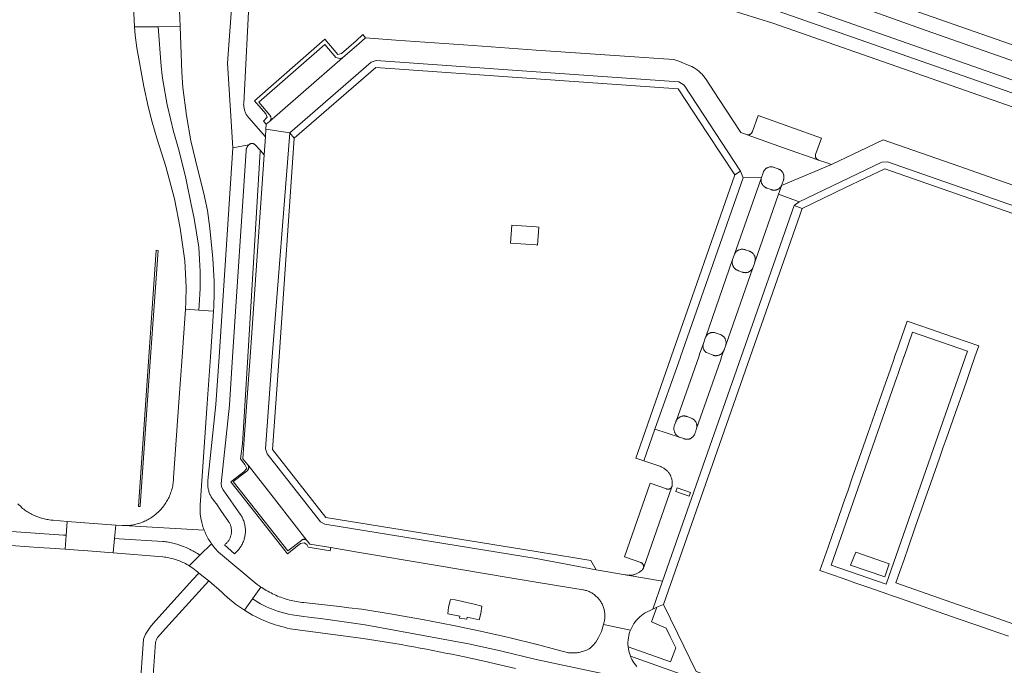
# Model space of a CAD drawing. Extents: x 152825 to 164088, y 457113 to 463005.
# Tile 204 of 256: x 157882 to 158107, y 461429 to 461577. Entities that reach past the tile are written whole.
import ezdxf

# ---------------------------------------------------------------- set-up
doc = ezdxf.new("R2010")
doc.units = 0
doc.header["$LTSCALE"] = 0.5
for name, color, linetype, lineweight in [('B-PV-VH-GESLOTENVERHARDING_ASFALT-GV', 251, 'CONTINUOUS', 18), ('B-PV-VH-GESLOTENVERHARDING_KUNSTSTOF-GV', 251, 'CONTINUOUS', 18), ('B-PV-VH-ONVERHARD_ZAND-GV', 251, 'CONTINUOUS', 18), ('B-PV-VH-OPENVERHARDING_BETONELEMENT-GV', 251, 'CONTINUOUS', 18), ('B-PV-VH-OPENVERHARDING_BETONSTRAATSTEEN-GV', 251, 'CONTINUOUS', 18)]:
    doc.layers.add(name, color=color, linetype=linetype, lineweight=lineweight)

msp = doc.modelspace()

# ---------------------------------------------------------------- linework, layer by layer
at = {"layer": 'B-PV-VH-GESLOTENVERHARDING_ASFALT-GV', "flags": 128}
for points in [[(158311.923, 461500.666), (158058.517, 461589.171)], [(157907.584, 461584.673), (157908.024, 461575.646), (157908.03, 461575.568), (157913.412, 461575.615), (157918.453, 461575.645), (157918.126, 461584.921)], [(157930.344, 461581.949), (157929.328, 461567.283), (157930.545, 461547.909), (157934.231, 461548.608), (157934.26, 461548.633), (157934.331, 461548.69), (157934.408, 461548.74), (157934.488, 461548.783), (157934.572, 461548.819), (157934.659, 461548.848), (157934.748, 461548.868), (157934.838, 461548.881), (157934.929, 461548.886), (157935.021, 461548.883), (157935.111, 461548.872), (157935.201, 461548.853), (157935.288, 461548.826), (157935.373, 461548.792), (157935.454, 461548.751), (157935.531, 461548.702), (157935.604, 461548.647), (157935.672, 461548.586), (157936.838, 461547.257), (157937.694, 461546.282), (157937.993, 461550.414), (157934.161, 461554.746), (157934.053, 461554.882), (157933.934, 461555.043), (157933.822, 461555.209), (157933.716, 461555.38), (157933.618, 461555.554), (157933.526, 461555.733), (157933.441, 461555.915), (157933.364, 461556.1), (157933.295, 461556.288), (157933.232, 461556.479), (157933.178, 461556.672), (157933.131, 461556.867), (157933.092, 461557.064), (157933.061, 461557.262), (157933.038, 461557.461), (157933.023, 461557.661), (157933.015, 461557.861), (157933.016, 461558.062), (157934.368, 461583.632)], [(158302.398, 461500), (158089.297, 461574.727), (158064.927, 461583.553)], [(158064.927, 461583.553), (158089.297, 461574.727), (158302.398, 461500)], [(158056.14, 461582.024), (158290.03, 461500)], [(158043.914, 461579.609), (158054.203, 461576.4), (158272.808, 461500)], [(158281.839, 461500), (158055.155, 461579.225)], [(157860.308, 461461.403), (157891.759, 461459.202), (157892.385, 461459.158), (157892.627, 461462.351), (157889.408, 461462.6), (157888.931, 461462.645), (157888.456, 461462.714), (157888.222, 461462.756), (157887.927, 461462.81), (157887.663, 461462.858), (157887.361, 461462.921), (157887.06, 461462.992), (157886.761, 461463.071), (157886.465, 461463.157), (157886.17, 461463.251), (157885.878, 461463.352), (157885.589, 461463.461), (157885.303, 461463.578), (157885.02, 461463.701), (157884.74, 461463.833), (157884.464, 461463.971), (157884.191, 461464.116), (157883.923, 461464.269), (157883.658, 461464.428), (157883.397, 461464.594), (157883.141, 461464.767), (157882.89, 461464.947), (157882.643, 461465.132), (157882.401, 461465.325), (157882.164, 461465.523), (157882.039, 461465.649), (157881.301, 461466.346)], [(157913.302, 461435.767), (157915.091, 461437.824), (157925.019, 461448.709), (157922.752, 461450.521), (157921.412, 461449.041), (157915.653, 461442.679)], [(158023.057, 461429.087), (158022.732, 461429.475), (158022.432, 461429.884), (158022.158, 461430.31), (158021.911, 461430.753), (158021.693, 461431.21), (158021.576, 461431.502), (158021.504, 461431.68), (158021.345, 461432.161), (158021.216, 461432.651), (158021.119, 461433.148), (158021.059, 461433.599), (158021.018, 461434.156), (158021.015, 461434.663), (158021.044, 461435.169), (158021.105, 461435.672), (158021.197, 461436.17), (158021.32, 461436.661), (158021.474, 461437.144), (158021.575, 461437.403), (158015.383, 461438.737), (158014.92, 461437.107), (158014.281, 461435.741), (158013.629, 461434.658), (158012.996, 461433.904), (158012.401, 461433.38), (158012.124, 461433.136), (158011.478, 461432.881), (158011.252, 461432.783), (158011.023, 461432.692), (158010.791, 461432.609), (158010.556, 461432.534), (158010.319, 461432.466), (158010.08, 461432.405), (158009.839, 461432.353), (158009.597, 461432.308), (158009.353, 461432.271), (158009.109, 461432.242), (158008.863, 461432.222), (158008.617, 461432.209), (158008.37, 461432.204), (158008.124, 461432.207), (158007.878, 461432.218), (158007.632, 461432.237), (158007.387, 461432.264), (158007.143, 461432.299), (158005.949, 461432.632), (158004.464, 461433.033), (158000, 461434.213), (157999.895, 461434.241), (157994.362, 461435.583), (157993.066, 461435.897), (157987.22, 461437.216), (157981.09, 461438.499), (157973.959, 461439.874), (157970.936, 461440.441), (157966.98, 461441.121), (157960.103, 461442.218), (157957.114, 461442.577), (157954.925, 461442.853), (157946.743, 461443.751), (157946.334, 461443.797), (157945.925, 461443.85), (157945.517, 461443.912), (157945.111, 461443.981), (157944.707, 461444.058), (157944.304, 461444.143), (157943.902, 461444.236), (157943.503, 461444.337), (157943.105, 461444.445), (157942.71, 461444.562), (157942.317, 461444.685), (157941.926, 461444.817), (157941.538, 461444.956), (157941.153, 461445.102), (157940.771, 461445.256), (157940.392, 461445.417), (157940.016, 461445.586), (157939.643, 461445.762), (157939.274, 461445.945), (157938.909, 461446.135), (157938.547, 461446.332), (157938.189, 461446.537), (157937.835, 461446.748), (157937.486, 461446.966), (157937.14, 461447.19), (157936.98, 461447.298), (157935.059, 461444.57), (157935.778, 461444.114), (157936.143, 461443.896), (157936.885, 461443.478), (157937.641, 461443.087), (157938.41, 461442.722), (157939.192, 461442.384), (157939.984, 461442.074), (157940.787, 461441.791), (157941.6, 461441.537), (157942.42, 461441.311), (157943.249, 461441.113), (157944.083, 461440.945), (157946.259, 461440.646), (157948.436, 461440.356), (157950.615, 461440.073), (157952.794, 461439.799), (157960.829, 461438.628), (157984.512, 461434.293), (157991.856, 461432.687), (158000, 461430.709), (158016.576, 461427.222)], [(158016.576, 461427.222), (158000, 461430.709), (157991.856, 461432.687), (157984.512, 461434.293), (157960.829, 461438.628), (157952.794, 461439.799), (157950.615, 461440.073), (157948.436, 461440.356), (157946.259, 461440.646), (157944.083, 461440.945), (157943.249, 461441.113), (157942.42, 461441.311), (157941.6, 461441.537), (157940.787, 461441.791), (157939.984, 461442.074), (157939.192, 461442.384), (157938.41, 461442.722), (157937.641, 461443.087), (157936.885, 461443.478), (157936.143, 461443.896), (157935.778, 461444.114), (157935.059, 461444.57), (157933.232, 461441.978)], [(157915.653, 461442.679), (157912.282, 461438.954), (157911.633, 461438.135), (157910.573, 461436.494), (157910.099, 461435.365), (157908.427, 461411.589)], [(157943.674, 461437.774), (157960.364, 461435.548)], [(157911.195, 461411.279), (157911.925, 461421.761), (157912.801, 461434.608)], [(157983.586, 461431.297), (157988.059, 461430.323), (157995.249, 461428.659)]]:
    msp.add_lwpolyline(points, dxfattribs=at)
for points in [[(157914.138, 461566.558), (157913.412, 461575.615), (157908.03, 461575.568), (157908.181, 461573.68), (157908.551, 461570.761), (157910.16, 461561.907), (157911.132, 461557.387), (157912.026, 461553.778), (157913.108, 461550.124), (157915.225, 461543.589), (157917.142, 461536.235), (157918.461, 461529.457), (157919.51, 461521.972), (157919.861, 461515.96), (157919.788, 461512.656), (157919.666, 461510.911), (157922.736, 461510.717), (157922.831, 461511.875), (157923.044, 461515.655), (157923.02, 461519.529), (157922.878, 461522.316), (157922.736, 461525.15), (157922.217, 461528.41), (157921.673, 461531.67), (157920.941, 461535.284), (157920.091, 461539.418), (157919.736, 461540.977), (157918.248, 461547.142), (157916.878, 461551.96), (157916.311, 461554.252), (157915.461, 461557.724), (157914.493, 461563.417), (157914.351, 461564.48)], [(157918.822, 461565.187), (157918.453, 461575.645), (157913.412, 461575.615), (157914.138, 461566.558), (157914.351, 461564.48), (157914.493, 461563.417), (157915.461, 461557.724), (157916.311, 461554.252), (157916.878, 461551.96), (157918.248, 461547.142), (157919.736, 461540.977), (157920.091, 461539.418), (157920.941, 461535.284), (157921.673, 461531.67), (157922.217, 461528.41), (157922.736, 461525.15), (157922.878, 461522.316), (157923.02, 461519.529), (157923.044, 461515.655), (157922.831, 461511.875), (157922.736, 461510.717), (157926.114, 461510.503), (157926.185, 461511.544), (157926.29, 461514.552), (157926.238, 461517.391), (157925.932, 461522.507), (157925.236, 461529.497), (157924.697, 461533.548), (157923.92, 461537.424), (157922.502, 461542.872), (157920.945, 461549.503), (157919.961, 461555.256), (157919.098, 461561.682)], [(157934.204, 461548.582), (157934.231, 461548.608), (157930.545, 461547.909), (157927.377, 461500), (157926.657, 461489.109), (157924.842, 461471.672), (157924.817, 461471.458), (157924.8, 461471.244), (157924.791, 461471.028), (157924.789, 461470.813), (157924.796, 461470.598), (157924.811, 461470.383), (157924.834, 461470.169), (157924.865, 461469.956), (157924.903, 461469.744), (157924.95, 461469.534), (157925.004, 461469.326), (157925.066, 461469.12), (157925.135, 461468.916), (157925.212, 461468.715), (157925.297, 461468.517), (157925.389, 461468.322), (157925.488, 461468.131), (157925.594, 461467.943), (157925.707, 461467.76), (157925.826, 461467.581), (157925.953, 461467.407), (157926.085, 461467.237), (157926.224, 461467.073), (157926.292, 461466.996), (157926.757, 461466.333), (157927.806, 461464.836), (157929.557, 461462.337), (157929.653, 461462.188), (157929.741, 461462.034), (157929.823, 461461.876), (157929.898, 461461.716), (157929.965, 461461.551), (157930.025, 461461.384), (157930.077, 461461.215), (157930.121, 461461.043), (157930.158, 461460.87), (157930.187, 461460.694), (157930.208, 461460.518), (157930.221, 461460.341), (157930.226, 461460.164), (157930.223, 461459.987), (157930.212, 461459.81), (157930.193, 461459.633), (157930.166, 461459.458), (157930.131, 461459.284), (157930.088, 461459.112), (157930.038, 461458.942), (157929.98, 461458.774), (157929.915, 461458.609), (157929.842, 461458.447), (157929.762, 461458.289), (157929.675, 461458.134), (157929.581, 461457.984), (157929.48, 461457.838), (157929.373, 461457.696), (157929.26, 461457.56), (157929.14, 461457.429), (157929.015, 461457.303), (157928.884, 461457.183), (157928.748, 461457.069), (157928.636, 461456.983), (157930.896, 461454.946), (157930.974, 461455.009), (157931.074, 461455.094), (157931.248, 461455.249), (157931.416, 461455.409), (157931.578, 461455.575), (157931.734, 461455.746), (157931.885, 461455.923), (157932.029, 461456.104), (157932.167, 461456.291), (157932.298, 461456.482), (157932.423, 461456.678), (157932.541, 461456.878), (157932.652, 461457.081), (157932.756, 461457.289), (157932.852, 461457.5), (157932.942, 461457.714), (157933.023, 461457.931), (157933.098, 461458.151), (157933.164, 461458.373), (157933.223, 461458.598), (157933.275, 461458.824), (157933.318, 461459.052), (157933.354, 461459.281), (157933.381, 461459.511), (157933.401, 461459.742), (157933.412, 461459.974), (157933.416, 461460.206), (157933.412, 461460.438), (157933.399, 461460.67), (157933.379, 461460.901), (157933.351, 461461.131), (157933.315, 461461.361), (157933.271, 461461.588), (157933.219, 461461.814), (157933.159, 461462.039), (157933.092, 461462.261), (157933.017, 461462.48), (157932.934, 461462.697), (157932.844, 461462.911), (157932.747, 461463.122), (157932.643, 461463.329), (157932.531, 461463.532), (157932.413, 461463.732), (157932.368, 461463.803), (157928.294, 461469.534), (157927.956, 461470.243), (157927.895, 461471.027), (157929.761, 461488.94), (157930.481, 461500), (157933.555, 461547.22), (157933.559, 461547.257), (157933.563, 461547.295), (157933.568, 461547.332), (157933.574, 461547.369), (157933.58, 461547.406), (157933.587, 461547.443), (157933.594, 461547.48), (157933.602, 461547.517), (157933.611, 461547.553), (157933.621, 461547.59), (157933.631, 461547.626), (157933.641, 461547.662), (157933.653, 461547.698), (157933.665, 461547.733), (157933.677, 461547.769), (157933.69, 461547.804), (157933.704, 461547.839), (157933.718, 461547.874), (157933.733, 461547.908), (157933.749, 461547.942), (157933.765, 461547.976), (157933.782, 461548.01), (157933.799, 461548.043), (157933.817, 461548.076), (157933.836, 461548.109), (157933.855, 461548.141), (157933.874, 461548.174), (157933.894, 461548.205), (157933.915, 461548.237), (157933.936, 461548.268), (157933.958, 461548.298), (157933.981, 461548.328), (157934.003, 461548.358), (157934.027, 461548.388), (157934.051, 461548.417), (157934.075, 461548.446), (157934.1, 461548.474), (157934.125, 461548.501), (157934.151, 461548.529), (157934.177, 461548.556)], [(157922.736, 461510.717), (157919.666, 461510.911), (157918.903, 461500), (157918.177, 461489.61), (157916.965, 461472.287), (157916.951, 461471.986), (157916.928, 461471.686), (157916.898, 461471.387), (157916.859, 461471.089), (157916.813, 461470.791), (157916.759, 461470.495), (157916.697, 461470.201), (157916.627, 461469.908), (157916.549, 461469.618), (157916.464, 461469.329), (157916.371, 461469.043), (157916.27, 461468.759), (157916.162, 461468.479), (157916.047, 461468.201), (157915.924, 461467.926), (157915.794, 461467.655), (157915.657, 461467.387), (157915.513, 461467.123), (157915.361, 461466.863), (157915.203, 461466.607), (157915.038, 461466.355), (157914.867, 461466.108), (157914.689, 461465.865), (157914.504, 461465.628), (157914.314, 461465.395), (157914.117, 461465.167), (157913.914, 461464.945), (157913.801, 461464.826), (157913.72, 461464.743), (157913.638, 461464.661), (157912.91, 461463.998), (157912.128, 461463.4), (157912.015, 461463.323), (157911.902, 461463.247), (157911.649, 461463.084), (157911.392, 461462.928), (157911.13, 461462.779), (157910.865, 461462.637), (157910.597, 461462.503), (157910.324, 461462.375), (157910.049, 461462.254), (157909.77, 461462.141), (157909.488, 461462.036), (157909.204, 461461.938), (157908.917, 461461.847), (157908.628, 461461.764), (157908.337, 461461.689), (157908.043, 461461.622), (157907.749, 461461.563), (157907.452, 461461.511), (157907.155, 461461.467), (157906.856, 461461.431), (157906.556, 461461.403), (157906.256, 461461.384), (157905.956, 461461.372), (157905.655, 461461.368), (157905.491, 461461.369), (157923.967, 461460.352), (157923.918, 461460.482), (157923.803, 461460.799), (157923.696, 461461.118), (157923.597, 461461.44), (157923.505, 461461.764), (157923.425, 461462.074), (157923.22, 461463.06), (157923.086, 461464.059), (157923.079, 461464.131), (157923.072, 461464.204), (157923.021, 461465.146), (157923.032, 461466.089), (157924.666, 461489.302), (157925.397, 461500), (157926.114, 461510.503)]]:
    msp.add_lwpolyline(points, close=True, dxfattribs=at)
at = {"layer": 'B-PV-VH-GESLOTENVERHARDING_ASFALT-GV'}
for points in [[(157933.232, 461441.978, 0.091359), (157943.674, 461437.774)], [(157912.801, 461434.608, -0.0336942), (157913.302, 461435.767)], [(157960.364, 461435.548, -0.0153783), (157983.586, 461431.297)]]:
    msp.add_lwpolyline(points, format="xyb", dxfattribs=at)
at = {"layer": 'B-PV-VH-GESLOTENVERHARDING_KUNSTSTOF-GV', "flags": 128}
for points in [[(158000, 461529.771), (157994.42, 461530.158), (157994.126, 461526.032), (158000, 461525.637), (158000.289, 461525.618), (158000.61, 461529.728)], [(158080.816, 461452.628), (158073.154, 461455.308), (158072.003, 461452.304), (158079.794, 461449.652)]]:
    msp.add_lwpolyline(points, close=True, dxfattribs=at)
at = {"layer": 'B-PV-VH-ONVERHARD_ZAND-GV', "flags": 128}
for points in [[(157960.948, 461573.094), (157960.323, 461573.804), (157958.783, 461572.399), (157955.424, 461569.487), (157954.552, 461569.274), (157951.628, 461572.786), (157935.473, 461558.66), (157938.053, 461555.701), (157938.415, 461554.93), (157937.541, 461554.027), (157938.2, 461553.271), (157938.953, 461553.9), (157939.017, 461553.965), (157939.074, 461554.035), (157939.126, 461554.11), (157939.17, 461554.19), (157939.207, 461554.272), (157939.237, 461554.358), (157939.259, 461554.446), (157939.274, 461554.536), (157939.28, 461554.627), (157939.279, 461554.718), (157939.269, 461554.808), (157939.252, 461554.897), (157939.226, 461554.985), (157939.194, 461555.069), (157939.153, 461555.151), (157939.106, 461555.229), (157939.053, 461555.302), (157939.03, 461555.329), (157936.452, 461558.327), (157951.611, 461571.556), (157954.138, 461568.591), (157955.028, 461568.346), (157955.653, 461568.474), (157959.435, 461571.773)], [(157937.694, 461546.282), (157936.838, 461547.257), (157936.824, 461547.023), (157933.934, 461500), (157932.713, 461480.134), (157933.079, 461480.029), (157933.681, 461488.665), (157934.47, 461500)], [(158053.86, 461543.53), (158053.735, 461543.532), (158053.611, 461543.525), (158053.488, 461543.51), (158053.365, 461543.488), (158053.245, 461543.458), (158053.126, 461543.42), (158053.011, 461543.374), (158052.898, 461543.321), (158052.789, 461543.261), (158052.685, 461543.194), (158052.584, 461543.121), (158052.489, 461543.041), (158052.399, 461542.955), (158052.315, 461542.864), (158052.236, 461542.767), (158052.164, 461542.666), (158052.099, 461542.56), (158052.041, 461542.45), (158051.99, 461542.337), (158051.946, 461542.22), (158051.932, 461542.178), (158051.563, 461541.064), (158051.533, 461540.942), (158051.51, 461540.818), (158051.496, 461540.694), (158051.489, 461540.568), (158051.491, 461540.442), (158051.5, 461540.317), (158051.518, 461540.193), (158051.543, 461540.069), (158051.576, 461539.948), (158051.617, 461539.829), (158051.665, 461539.713), (158051.72, 461539.601), (158051.783, 461539.492), (158051.852, 461539.387), (158051.928, 461539.287), (158052.01, 461539.192), (158052.098, 461539.102), (158052.192, 461539.018), (158052.29, 461538.94), (158052.394, 461538.869), (158052.501, 461538.804), (158052.613, 461538.746), (158052.728, 461538.696), (158052.836, 461538.656), (158053.78, 461538.321), (158053.893, 461538.277), (158054.009, 461538.241), (158054.127, 461538.212), (158054.247, 461538.191), (158054.367, 461538.178), (158054.488, 461538.173), (158054.61, 461538.176), (158054.731, 461538.187), (158054.851, 461538.206), (158054.969, 461538.233), (158055.085, 461538.267), (158055.199, 461538.31), (158055.31, 461538.359), (158055.417, 461538.416), (158055.521, 461538.48), (158055.62, 461538.55), (158055.714, 461538.627), (158055.803, 461538.709), (158055.886, 461538.798), (158055.963, 461538.891), (158056.034, 461538.99), (158056.098, 461539.093), (158056.155, 461539.2), (158056.18, 461539.252), (158056.614, 461540.505), (158056.654, 461540.624), (158056.686, 461540.745), (158056.711, 461540.868), (158056.728, 461540.993), (158056.736, 461541.118), (158056.737, 461541.244), (158056.73, 461541.369), (158056.715, 461541.493), (158056.692, 461541.617), (158056.661, 461541.738), (158056.622, 461541.858), (158056.576, 461541.975), (158056.523, 461542.088), (158056.462, 461542.198), (158056.395, 461542.304), (158056.321, 461542.405), (158056.24, 461542.502), (158056.154, 461542.593), (158056.062, 461542.678), (158055.965, 461542.758), (158055.863, 461542.831), (158055.756, 461542.897), (158055.645, 461542.957), (158055.531, 461543.009), (158055.414, 461543.054), (158055.39, 461543.062), (158054.466, 461543.405), (158054.348, 461543.446), (158054.229, 461543.479), (158054.107, 461543.504), (158053.984, 461543.521)], [(157913.448, 461524.369), (157912.997, 461524.427), (157911.294, 461500), (157908.906, 461465.75), (157909.288, 461465.714), (157909.297, 461465.881), (157911.718, 461500)], [(158033.939, 461486.486), (158033.813, 461486.488), (158033.687, 461486.483), (158033.562, 461486.469), (158033.438, 461486.448), (158033.316, 461486.418), (158033.195, 461486.381), (158033.078, 461486.337), (158032.963, 461486.285), (158032.852, 461486.226), (158032.745, 461486.159), (158032.642, 461486.087), (158032.544, 461486.008), (158032.451, 461485.922), (158032.364, 461485.832), (158032.283, 461485.735), (158032.208, 461485.634), (158032.14, 461485.528), (158032.078, 461485.418), (158032.024, 461485.305), (158031.977, 461485.188), (158031.963, 461485.149), (158031.685, 461484.403), (158031.615, 461484.216), (158031.581, 461484.089), (158031.555, 461483.96), (158031.536, 461483.829), (158031.526, 461483.698), (158031.523, 461483.566), (158031.529, 461483.435), (158031.542, 461483.304), (158031.564, 461483.174), (158031.593, 461483.045), (158031.63, 461482.919), (158031.675, 461482.795), (158031.727, 461482.674), (158031.786, 461482.556), (158031.852, 461482.442), (158031.925, 461482.333), (158032.005, 461482.228), (158032.091, 461482.128), (158032.183, 461482.034), (158032.28, 461481.945), (158032.383, 461481.862), (158032.49, 461481.786), (158032.602, 461481.716), (158032.718, 461481.653), (158032.816, 461481.607), (158033.777, 461481.288), (158033.894, 461481.245), (158034.014, 461481.209), (158034.135, 461481.181), (158034.258, 461481.161), (158034.382, 461481.149), (158034.507, 461481.144), (158034.632, 461481.148), (158034.756, 461481.16), (158034.879, 461481.179), (158035.001, 461481.207), (158035.12, 461481.242), (158035.237, 461481.285), (158035.352, 461481.335), (158035.462, 461481.393), (158035.569, 461481.457), (158035.672, 461481.529), (158035.769, 461481.606), (158035.862, 461481.69), (158035.948, 461481.779), (158036.03, 461481.874), (158036.104, 461481.974), (158036.172, 461482.078), (158036.234, 461482.187), (158036.288, 461482.299), (158036.335, 461482.415), (158036.357, 461482.477), (158036.443, 461482.747), (158036.657, 461483.413), (158036.699, 461483.531), (158036.734, 461483.651), (158036.761, 461483.773), (158036.78, 461483.897), (158036.792, 461484.022), (158036.795, 461484.147), (158036.79, 461484.272), (158036.777, 461484.396), (158036.757, 461484.52), (158036.728, 461484.642), (158036.692, 461484.762), (158036.648, 461484.879), (158036.597, 461484.993), (158036.539, 461485.104), (158036.473, 461485.211), (158036.401, 461485.313), (158036.323, 461485.411), (158036.238, 461485.503), (158036.148, 461485.59), (158036.052, 461485.67), (158035.952, 461485.745), (158035.847, 461485.813), (158035.738, 461485.874), (158035.625, 461485.928), (158035.509, 461485.975), (158035.469, 461485.989), (158034.552, 461486.355), (158034.433, 461486.397), (158034.312, 461486.431), (158034.189, 461486.457), (158034.064, 461486.475)], [(157933.079, 461480.029), (157932.713, 461480.134), (157932.318, 461476.658), (157933.255, 461475.35), (157933.732, 461474.441), (157933.032, 461473.693), (157930.046, 461471.431), (157935.49, 461464.547), (157943.085, 461454.943), (157946.035, 461457.282), (157946.888, 461457.42), (157947.49, 461457.047), (157947.793, 461456.46), (157952.845, 461455.629), (157953.002, 461456.326), (157948.185, 461457.122), (157947.628, 461457.834), (157947.575, 461457.903), (157947.516, 461457.967), (157947.452, 461458.025), (157947.383, 461458.077), (157947.308, 461458.122), (157947.231, 461458.161), (157947.15, 461458.192), (157947.066, 461458.215), (157946.981, 461458.231), (157946.894, 461458.238), (157946.807, 461458.238), (157946.721, 461458.23), (157946.636, 461458.214), (157946.552, 461458.19), (157946.471, 461458.158), (157946.394, 461458.119), (157946.32, 461458.073), (157946.251, 461458.021), (157946.221, 461457.995), (157943.095, 461455.595), (157930.637, 461471.441), (157933.754, 461473.863), (157933.824, 461473.917), (157933.889, 461473.977), (157933.948, 461474.043), (157934.001, 461474.113), (157934.047, 461474.188), (157934.087, 461474.267), (157934.119, 461474.35), (157934.143, 461474.435), (157934.16, 461474.521), (157934.169, 461474.609), (157934.17, 461474.698), (157934.162, 461474.786), (157934.147, 461474.873), (157934.124, 461474.958), (157934.094, 461475.041), (157934.056, 461475.121), (157934.011, 461475.197), (157933.959, 461475.269), (157932.846, 461476.677)]]:
    msp.add_lwpolyline(points, close=True, dxfattribs=at)
at = {"layer": 'B-PV-VH-OPENVERHARDING_BETONELEMENT-GV', "flags": 128}
msp.add_lwpolyline([(157982.416, 461440.195), (157984.111, 461439.934), (157984.198, 461440.372), (157986.957, 461439.823), (157987.31, 461441.214), (157987.547, 461442.947), (157985.769, 461443.392), (157981.441, 461444.341), (157980.368, 461444.474), (157979.913, 461442.677), (157979.748, 461441.208), (157982.484, 461440.64)], close=True, dxfattribs=at)
at = {"layer": 'B-PV-VH-OPENVERHARDING_BETONSTRAATSTEEN-GV', "flags": 128}
for points in [[(157967.856, 461572.565), (157960.948, 461573.094), (157959.435, 461571.773), (157955.653, 461568.474), (157949.715, 461563.298), (157938.953, 461553.9), (157938.2, 461553.271), (157938.118, 461552.14), (157943.557, 461551.286), (157962.212, 461567.48), (157963.374, 461567.868), (158000, 461565.279), (158032.637, 461562.972), (158033.861, 461562.255), (158046.802, 461542.559), (158047.353, 461541.021), (158051.563, 461541.064), (158051.932, 461542.178), (158051.946, 461542.22), (158051.99, 461542.337), (158052.041, 461542.45), (158052.099, 461542.56), (158052.164, 461542.666), (158052.236, 461542.767), (158052.315, 461542.864), (158052.399, 461542.955), (158052.489, 461543.041), (158052.584, 461543.121), (158052.685, 461543.194), (158052.789, 461543.261), (158052.898, 461543.321), (158053.011, 461543.374), (158053.126, 461543.42), (158053.245, 461543.458), (158053.365, 461543.488), (158053.488, 461543.51), (158053.611, 461543.525), (158053.735, 461543.532), (158053.86, 461543.53), (158053.984, 461543.521), (158054.107, 461543.504), (158054.229, 461543.479), (158054.348, 461543.446), (158054.466, 461543.405), (158055.39, 461543.062), (158055.414, 461543.054), (158055.531, 461543.009), (158055.645, 461542.957), (158055.756, 461542.897), (158055.863, 461542.831), (158055.965, 461542.758), (158056.062, 461542.678), (158056.154, 461542.593), (158056.24, 461542.502), (158056.321, 461542.405), (158056.395, 461542.304), (158056.462, 461542.198), (158056.523, 461542.088), (158056.576, 461541.975), (158056.622, 461541.858), (158056.661, 461541.738), (158056.692, 461541.617), (158056.715, 461541.493), (158056.73, 461541.369), (158056.737, 461541.244), (158056.736, 461541.118), (158056.728, 461540.993), (158056.711, 461540.868), (158056.686, 461540.745), (158056.654, 461540.624), (158056.614, 461540.505), (158056.18, 461539.252), (158067.62, 461544.06), (158066.52, 461544.42), (158064.615, 461545.09), (158064.581, 461545.102), (158064.499, 461545.137), (158056.655, 461547.917), (158048.34, 461550.883), (158046.847, 461551.429), (158041.892, 461558.962), (158038.746, 461563.736), (158038.602, 461563.945), (158038.452, 461564.15), (158038.295, 461564.35), (158038.132, 461564.545), (158037.964, 461564.735), (158037.789, 461564.919), (158037.608, 461565.098), (158037.422, 461565.271), (158037.231, 461565.438), (158037.034, 461565.599), (158036.832, 461565.753), (158036.626, 461565.901), (158036.415, 461566.043), (158036.2, 461566.178), (158035.986, 461566.303), (158035.601, 461566.507), (158035.205, 461566.69), (158032.636, 461567.724), (158031.515, 461568.078), (158030.346, 461568.208), (158029.128, 461568.289), (158022.531, 461568.729), (158003.319, 461570.054), (158000, 461570.289), (157985.572, 461571.315)], [(157954.138, 461568.591), (157951.611, 461571.556), (157936.452, 461558.327), (157939.03, 461555.329), (157939.053, 461555.302), (157939.106, 461555.229), (157939.153, 461555.151), (157939.194, 461555.069), (157939.226, 461554.985), (157939.252, 461554.897), (157939.269, 461554.808), (157939.279, 461554.718), (157939.28, 461554.627), (157939.274, 461554.536), (157939.259, 461554.446), (157939.237, 461554.358), (157939.207, 461554.272), (157939.17, 461554.19), (157939.126, 461554.11), (157939.074, 461554.035), (157939.017, 461553.965), (157938.953, 461553.9), (157949.715, 461563.298), (157955.653, 461568.474), (157955.028, 461568.346)], [(158000, 461565.279), (157963.374, 461567.868), (157962.212, 461567.48), (157943.557, 461551.286), (157944.606, 461550.078), (157963.261, 461566.272), (158000, 461563.675), (158032.524, 461561.376), (158039.246, 461551.145), (158045.465, 461541.68), (158046.802, 461542.559), (158033.861, 461562.255), (158032.637, 461562.972)], [(158065.331, 461550.109), (158050.823, 461555.273), (158049.493, 461551.6), (158049.473, 461551.535), (158049.44, 461551.452), (158049.4, 461551.373), (158049.354, 461551.297), (158049.3, 461551.226), (158049.24, 461551.159), (158049.175, 461551.099), (158049.104, 461551.045), (158049.029, 461550.997), (158048.95, 461550.956), (158048.867, 461550.922), (158048.782, 461550.896), (158048.695, 461550.877), (158048.606, 461550.867), (158048.517, 461550.864), (158048.428, 461550.87), (158048.34, 461550.883), (158056.655, 461547.917), (158064.499, 461545.137), (158064.421, 461545.18), (158064.347, 461545.229), (158064.277, 461545.285), (158064.213, 461545.347), (158064.154, 461545.414), (158064.102, 461545.486), (158064.056, 461545.563), (158064.017, 461545.643), (158063.986, 461545.727), (158063.963, 461545.813), (158063.947, 461545.9), (158063.939, 461545.989), (158063.939, 461546.078), (158063.947, 461546.167), (158063.963, 461546.255), (158063.987, 461546.341)], [(158028.926, 461448.648), (158020.858, 461450.026), (158020.728, 461450.042), (158020.548, 461450.072), (158020.37, 461450.109), (158013.763, 461451.237), (158000, 461453.825), (157951.607, 461461.669), (157950.605, 461462.259), (157938.37, 461477.824), (157938.032, 461478.924), (157939.503, 461500), (157943.557, 461551.286), (157938.118, 461552.14), (157937.993, 461550.414), (157937.694, 461546.282), (157934.47, 461500), (157933.681, 461488.665), (157933.079, 461480.029), (157932.846, 461476.677), (157933.959, 461475.269), (157934.011, 461475.197), (157940.582, 461466.838), (157947.516, 461457.967), (157947.575, 461457.903), (157947.628, 461457.834), (157948.185, 461457.122), (157953.002, 461456.326), (157958.647, 461455.393), (157976.858, 461452.333), (157993.559, 461449.528), (158000, 461448.457), (158008.36, 461447.069), (158010.727, 461446.676), (158010.864, 461446.65), (158011.079, 461446.604), (158011.292, 461446.549), (158011.503, 461446.487), (158011.711, 461446.417), (158011.916, 461446.339), (158012.119, 461446.255), (158012.319, 461446.162), (158012.515, 461446.063), (158012.707, 461445.957), (158012.895, 461445.843), (158013.079, 461445.723), (158013.258, 461445.596), (158013.433, 461445.463), (158013.603, 461445.323), (158013.767, 461445.178), (158013.927, 461445.026), (158014.08, 461444.869), (158014.228, 461444.707), (158014.37, 461444.539), (158014.505, 461444.366), (158014.634, 461444.188), (158014.757, 461444.006), (158014.872, 461443.819), (158014.981, 461443.628), (158015.083, 461443.433), (158015.178, 461443.235), (158015.266, 461443.034), (158015.346, 461442.829), (158015.418, 461442.622), (158015.483, 461442.412), (158015.541, 461442.2), (158015.59, 461441.986), (158015.632, 461441.77), (158015.666, 461441.553), (158015.692, 461441.334), (158015.71, 461441.116), (158015.72, 461440.896), (158015.722, 461440.676), (158015.716, 461440.457), (158015.702, 461440.238), (158015.68, 461440.019), (158015.65, 461439.801), (158015.612, 461439.585), (158015.567, 461439.37), (158015.513, 461439.157), (158015.452, 461438.946), (158015.383, 461438.737), (158021.575, 461437.403), (158021.658, 461437.616), (158021.871, 461438.076), (158022.113, 461438.521), (158022.382, 461438.95), (158022.678, 461439.362), (158022.999, 461439.754), (158023.343, 461440.125), (158023.711, 461440.474), (158024.099, 461440.799), (158024.508, 461441.099), (158024.934, 461441.373), (158026.679, 461442.231)], [(157944.606, 461550.078), (157943.557, 461551.286), (157939.503, 461500), (157938.032, 461478.924), (157938.37, 461477.824), (157950.605, 461462.259), (157951.607, 461461.669), (158000, 461453.825), (158013.763, 461451.237), (158012.544, 461453.414), (158009.271, 461453.944), (158000, 461455.446), (157951.863, 461463.248), (157939.628, 461478.813), (157941.108, 461500)], [(158127.661, 461528.215), (158080.421, 461544.715), (158079.122, 461544.642), (158060.188, 461535.525), (158059.038, 461534.654), (158060.926, 461533.993), (158070.836, 461538.765), (158079.86, 461543.11), (158127.1, 461526.61), (158131.508, 461517.468), (158136.3, 461507.531), (158137.831, 461508.269), (158128.631, 461527.348)], [(158047.353, 461541.021), (158046.802, 461542.559), (158045.465, 461541.68), (158030.911, 461500), (158023.817, 461479.682), (158022.785, 461476.782), (158024.606, 461476.22), (158027.149, 461483.488), (158033.002, 461499.922), (158033.029, 461500)], [(158050.974, 461539.361), (158051.563, 461541.064), (158047.353, 461541.021), (158033.029, 461500), (158033.002, 461499.922), (158027.149, 461483.488), (158032.816, 461481.607), (158032.718, 461481.653), (158032.602, 461481.716), (158032.49, 461481.786), (158032.383, 461481.862), (158032.28, 461481.945), (158032.183, 461482.034), (158032.091, 461482.128), (158032.005, 461482.228), (158031.925, 461482.333), (158031.852, 461482.442), (158031.786, 461482.556), (158031.727, 461482.674), (158031.675, 461482.795), (158031.63, 461482.919), (158031.593, 461483.045), (158031.564, 461483.174), (158031.542, 461483.304), (158031.529, 461483.435), (158031.523, 461483.566), (158031.526, 461483.698), (158031.536, 461483.829), (158031.555, 461483.96), (158031.581, 461484.089), (158031.615, 461484.216), (158031.685, 461484.403), (158031.963, 461485.149), (158031.977, 461485.188), (158032.024, 461485.305), (158037.205, 461500), (158037.497, 461500.827), (158038.273, 461503.064), (158038.676, 461504.287), (158038.677, 461504.292), (158038.72, 461504.408), (158038.77, 461504.521), (158038.827, 461504.631), (158044.983, 461522.328), (158045.126, 461522.726), (158045.423, 461523.546)], [(158051.533, 461540.942), (158051.563, 461541.064), (158050.974, 461539.361), (158045.423, 461523.546), (158045.458, 461523.619), (158045.517, 461523.727), (158045.582, 461523.832), (158045.655, 461523.931), (158045.734, 461524.026), (158045.819, 461524.116), (158045.909, 461524.2), (158046.005, 461524.278), (158046.105, 461524.349), (158046.21, 461524.414), (158046.319, 461524.472), (158046.431, 461524.523), (158046.547, 461524.566), (158046.665, 461524.602), (158046.785, 461524.63), (158046.907, 461524.651), (158047.03, 461524.663), (158047.153, 461524.667), (158047.276, 461524.664), (158047.399, 461524.652), (158047.521, 461524.632), (158047.641, 461524.605), (158047.759, 461524.57), (158047.875, 461524.527), (158048.82, 461524.19), (158048.916, 461524.156), (158049.031, 461524.109), (158049.142, 461524.054), (158049.25, 461523.992), (158049.354, 461523.923), (158049.452, 461523.847), (158049.546, 461523.766), (158049.634, 461523.678), (158049.717, 461523.585), (158049.793, 461523.487), (158049.863, 461523.385), (158049.926, 461523.278), (158049.982, 461523.167), (158050.031, 461523.052), (158050.073, 461522.935), (158050.106, 461522.816), (158050.132, 461522.694), (158050.15, 461522.571), (158050.161, 461522.448), (158050.163, 461522.323), (158050.157, 461522.199), (158050.143, 461522.076), (158050.122, 461521.953), (158050.092, 461521.833), (158050.055, 461521.714), (158055.511, 461537.303), (158055.711, 461537.873), (158056.18, 461539.252), (158056.155, 461539.2), (158056.098, 461539.093), (158056.034, 461538.99), (158055.963, 461538.891), (158055.886, 461538.798), (158055.803, 461538.709), (158055.714, 461538.627), (158055.62, 461538.55), (158055.521, 461538.48), (158055.417, 461538.416), (158055.31, 461538.359), (158055.199, 461538.31), (158055.085, 461538.267), (158054.969, 461538.233), (158054.851, 461538.206), (158054.731, 461538.187), (158054.61, 461538.176), (158054.488, 461538.173), (158054.367, 461538.178), (158054.247, 461538.191), (158054.127, 461538.212), (158054.009, 461538.241), (158053.893, 461538.277), (158053.78, 461538.321), (158052.836, 461538.656), (158052.728, 461538.696), (158052.613, 461538.746), (158052.501, 461538.804), (158052.394, 461538.869), (158052.29, 461538.94), (158052.192, 461539.018), (158052.098, 461539.102), (158052.01, 461539.192), (158051.928, 461539.287), (158051.852, 461539.387), (158051.783, 461539.492), (158051.72, 461539.601), (158051.665, 461539.713), (158051.617, 461539.829), (158051.576, 461539.948), (158051.543, 461540.069), (158051.518, 461540.193), (158051.5, 461540.317), (158051.491, 461540.442), (158051.489, 461540.568), (158051.496, 461540.694), (158051.51, 461540.818)], [(158060.188, 461535.525), (158055.511, 461537.303), (158050.055, 461521.714), (158049.875, 461521.204), (158049.579, 461520.372), (158043.402, 461502.697), (158043.027, 461501.635), (158042.996, 461501.547), (158042.458, 461500), (158042.166, 461499.166), (158036.734, 461483.651), (158036.699, 461483.531), (158036.657, 461483.413), (158036.443, 461482.747), (158036.357, 461482.477), (158036.335, 461482.415), (158036.288, 461482.299), (158036.234, 461482.187), (158036.172, 461482.078), (158036.104, 461481.974), (158036.03, 461481.874), (158035.948, 461481.779), (158035.862, 461481.69), (158035.769, 461481.606), (158035.672, 461481.529), (158035.569, 461481.457), (158035.462, 461481.393), (158035.352, 461481.335), (158035.237, 461481.285), (158035.12, 461481.242), (158035.001, 461481.207), (158034.879, 461481.179), (158034.756, 461481.16), (158034.632, 461481.148), (158034.507, 461481.144), (158034.382, 461481.149), (158034.258, 461481.161), (158034.135, 461481.181), (158034.014, 461481.209), (158033.894, 461481.245), (158033.777, 461481.288), (158032.816, 461481.607), (158027.149, 461483.488), (158024.606, 461476.22), (158028.507, 461474.889), (158028.617, 461474.845), (158028.783, 461474.77), (158028.946, 461474.688), (158029.106, 461474.599), (158029.261, 461474.503), (158029.413, 461474.4), (158029.559, 461474.291), (158029.7, 461474.175), (158029.837, 461474.054), (158029.968, 461473.926), (158030.093, 461473.793), (158030.212, 461473.655), (158030.325, 461473.511), (158030.432, 461473.363), (158030.532, 461473.21), (158030.625, 461473.053), (158030.712, 461472.892), (158030.791, 461472.727), (158030.863, 461472.56), (158030.927, 461472.389), (158030.984, 461472.215), (158031.033, 461472.039), (158031.075, 461471.861), (158031.109, 461471.682), (158031.135, 461471.501), (158031.152, 461471.319), (158031.162, 461471.137), (158031.164, 461470.954), (158031.158, 461470.771), (158031.144, 461470.589), (158031.122, 461470.408), (158031.116, 461470.388), (158031.084, 461470.305), (158031.045, 461470.225), (158024.647, 461451.85), (158024.564, 461451.686), (158024.542, 461451.624), (158024.507, 461451.543), (158024.464, 461451.465), (158024.414, 461451.391), (158024.363, 461451.334), (158024.236, 461451.203), (158024.104, 461451.078), (158023.966, 461450.958), (158023.823, 461450.845), (158023.675, 461450.738), (158023.523, 461450.638), (158023.367, 461450.544), (158023.206, 461450.457), (158023.042, 461450.378), (158022.875, 461450.306), (158022.705, 461450.241), (158022.531, 461450.184), (158022.356, 461450.134), (158022.179, 461450.092), (158021.999, 461450.058), (158021.819, 461450.032), (158021.638, 461450.014), (158021.456, 461450.003), (158021.273, 461450.001), (158021.091, 461450.007), (158020.909, 461450.02), (158020.858, 461450.026), (158028.926, 461448.648), (158046.903, 461500), (158059.038, 461534.654)], [(158060.926, 461533.993), (158059.038, 461534.654), (158046.903, 461500), (158028.926, 461448.648), (158026.679, 461442.231), (158027.644, 461442.705), (158029.173, 461443.302), (158049.022, 461500)], [(158044.947, 461522.206), (158044.983, 461522.328), (158038.827, 461504.631), (158038.891, 461504.737), (158038.962, 461504.838), (158039.04, 461504.935), (158039.123, 461505.026), (158039.212, 461505.112), (158039.306, 461505.192), (158039.406, 461505.266), (158039.51, 461505.333), (158039.618, 461505.394), (158039.73, 461505.447), (158039.845, 461505.493), (158039.962, 461505.531), (158040.082, 461505.562), (158040.204, 461505.585), (158040.327, 461505.6), (158040.45, 461505.607), (158040.574, 461505.606), (158040.698, 461505.597), (158040.82, 461505.58), (158040.942, 461505.555), (158041.061, 461505.522), (158041.178, 461505.482), (158042.135, 461505.148), (158042.212, 461505.118), (158042.329, 461505.065), (158042.442, 461505.005), (158042.551, 461504.938), (158042.655, 461504.864), (158042.755, 461504.784), (158042.85, 461504.698), (158042.939, 461504.606), (158043.022, 461504.508), (158043.099, 461504.406), (158043.169, 461504.299), (158043.233, 461504.188), (158043.289, 461504.073), (158043.338, 461503.955), (158043.38, 461503.834), (158043.414, 461503.71), (158043.44, 461503.585), (158043.459, 461503.459), (158043.469, 461503.331), (158043.472, 461503.203), (158043.466, 461503.075), (158043.453, 461502.948), (158043.431, 461502.822), (158043.402, 461502.697), (158049.579, 461520.372), (158049.569, 461520.352), (158049.512, 461520.244), (158049.448, 461520.139), (158049.377, 461520.04), (158049.299, 461519.944), (158049.216, 461519.855), (158049.127, 461519.771), (158049.033, 461519.692), (158048.934, 461519.621), (158048.83, 461519.555), (158048.722, 461519.497), (158048.611, 461519.446), (158048.496, 461519.402), (158048.379, 461519.366), (158048.26, 461519.337), (158048.139, 461519.317), (158048.018, 461519.304), (158047.895, 461519.299), (158047.773, 461519.302), (158047.651, 461519.314), (158047.53, 461519.333), (158047.41, 461519.36), (158047.293, 461519.395), (158047.178, 461519.437), (158046.29, 461519.756), (158046.265, 461519.764), (158046.146, 461519.808), (158046.029, 461519.86), (158045.916, 461519.918), (158045.807, 461519.984), (158045.702, 461520.056), (158045.602, 461520.135), (158045.508, 461520.22), (158045.418, 461520.311), (158045.335, 461520.407), (158045.257, 461520.508), (158045.187, 461520.614), (158045.123, 461520.724), (158045.066, 461520.838), (158045.016, 461520.955), (158044.974, 461521.075), (158044.939, 461521.198), (158044.912, 461521.322), (158044.893, 461521.448), (158044.882, 461521.575), (158044.879, 461521.702), (158044.884, 461521.83), (158044.897, 461521.956), (158044.918, 461522.082)], [(158084.223, 461500.114), (158086.169, 461505.685), (158098.782, 461501.291), (158098.33, 461500), (158080.121, 461447.931), (158067.527, 461452.329), (158082.638, 461495.58), (158082.691, 461495.731), (158084.183, 461500)], [(158038.24, 461502.948), (158038.273, 461503.064), (158037.497, 461500.827), (158037.205, 461500), (158032.024, 461485.305), (158032.078, 461485.418), (158032.14, 461485.528), (158032.208, 461485.634), (158032.283, 461485.735), (158032.364, 461485.832), (158032.451, 461485.922), (158032.544, 461486.008), (158032.642, 461486.087), (158032.745, 461486.159), (158032.852, 461486.226), (158032.963, 461486.285), (158033.078, 461486.337), (158033.195, 461486.381), (158033.316, 461486.418), (158033.438, 461486.448), (158033.562, 461486.469), (158033.687, 461486.483), (158033.813, 461486.488), (158033.939, 461486.486), (158034.064, 461486.475), (158034.189, 461486.457), (158034.312, 461486.431), (158034.433, 461486.397), (158034.552, 461486.355), (158035.469, 461485.989), (158035.509, 461485.975), (158035.625, 461485.928), (158035.738, 461485.874), (158035.847, 461485.813), (158035.952, 461485.745), (158036.052, 461485.67), (158036.148, 461485.59), (158036.238, 461485.503), (158036.323, 461485.411), (158036.401, 461485.313), (158036.473, 461485.211), (158036.539, 461485.104), (158036.597, 461484.993), (158036.648, 461484.879), (158036.692, 461484.762), (158036.728, 461484.642), (158036.757, 461484.52), (158036.777, 461484.396), (158036.79, 461484.272), (158036.795, 461484.147), (158036.792, 461484.022), (158036.78, 461483.897), (158036.761, 461483.773), (158036.734, 461483.651), (158042.166, 461499.166), (158042.458, 461500), (158042.996, 461501.547), (158042.945, 461501.431), (158042.887, 461501.319), (158042.823, 461501.21), (158042.752, 461501.106), (158042.675, 461501.006), (158042.591, 461500.912), (158042.501, 461500.823), (158042.407, 461500.739), (158042.306, 461500.662), (158042.202, 461500.592), (158042.093, 461500.528), (158041.98, 461500.471), (158041.864, 461500.421), (158041.745, 461500.379), (158041.623, 461500.345), (158041.5, 461500.318), (158041.375, 461500.299), (158041.249, 461500.288), (158041.123, 461500.286), (158040.997, 461500.291), (158040.871, 461500.304), (158040.747, 461500.325), (158040.624, 461500.353), (158040.503, 461500.39), (158038.969, 461500.993), (158038.938, 461501.015), (158038.842, 461501.09), (158038.752, 461501.17), (158038.667, 461501.257), (158038.588, 461501.349), (158038.515, 461501.446), (158038.449, 461501.547), (158038.39, 461501.653), (158038.338, 461501.762), (158038.293, 461501.874), (158038.255, 461501.99), (158038.226, 461502.107), (158038.204, 461502.226), (158038.19, 461502.347), (158038.184, 461502.468), (158038.186, 461502.589), (158038.196, 461502.709), (158038.214, 461502.829)], [(157940.582, 461466.838), (157934.011, 461475.197), (157934.056, 461475.121), (157934.094, 461475.041), (157934.124, 461474.958), (157934.147, 461474.873), (157934.162, 461474.786), (157934.17, 461474.698), (157934.169, 461474.609), (157934.16, 461474.521), (157934.143, 461474.435), (157934.119, 461474.35), (157934.087, 461474.267), (157934.047, 461474.188), (157934.001, 461474.113), (157933.948, 461474.043), (157933.889, 461473.977), (157933.824, 461473.917), (157933.754, 461473.863), (157930.637, 461471.441), (157943.095, 461455.595), (157946.221, 461457.995), (157946.251, 461458.021), (157946.32, 461458.073), (157946.394, 461458.119), (157946.471, 461458.158), (157946.552, 461458.19), (157946.636, 461458.214), (157946.721, 461458.23), (157946.807, 461458.238), (157946.894, 461458.238), (157946.981, 461458.231), (157947.066, 461458.215), (157947.15, 461458.192), (157947.231, 461458.161), (157947.308, 461458.122), (157947.383, 461458.077), (157947.452, 461458.025), (157947.516, 461457.967)], [(158029.823, 461469.775), (158026.101, 461471.079), (158020.204, 461454.229), (158023.946, 461452.915), (158024.014, 461452.889), (158024.093, 461452.849), (158024.17, 461452.803), (158024.241, 461452.75), (158024.308, 461452.691), (158024.369, 461452.626), (158024.424, 461452.557), (158024.472, 461452.482), (158024.514, 461452.403), (158024.548, 461452.321), (158024.575, 461452.236), (158024.594, 461452.149), (158024.605, 461452.061), (158024.609, 461451.972), (158024.604, 461451.883), (158024.591, 461451.795), (158024.571, 461451.709), (158024.564, 461451.686), (158024.647, 461451.85), (158031.045, 461470.225), (158030.999, 461470.149), (158030.947, 461470.078), (158030.888, 461470.011), (158030.824, 461469.95), (158030.754, 461469.895), (158030.679, 461469.846), (158030.601, 461469.805), (158030.519, 461469.77), (158030.434, 461469.743), (158030.348, 461469.724), (158030.259, 461469.713), (158030.17, 461469.709), (158030.082, 461469.714), (158029.994, 461469.727), (158029.907, 461469.747)], [(158035.293, 461468.964), (158032.26, 461469.989), (158031.999, 461469.157), (158034.996, 461468.128)], [(158031.999, 461469.157), (158032.26, 461469.989), (158035.293, 461468.964), (158034.996, 461468.128)], [(157903.122, 461455.126), (157903.446, 461458.386), (157903.755, 461461.489), (157892.627, 461462.351), (157892.385, 461459.158), (157892.142, 461455.96), (157895.096, 461455.753), (157896.421, 461455.66), (157901.143, 461455.284)], [(157860.308, 461461.403), (157860.162, 461458.195), (157862.824, 461458.01), (157864.032, 461457.926), (157868.373, 461457.623), (157868.561, 461457.61), (157873.549, 461457.263), (157874.281, 461457.212), (157877.61, 461456.98), (157879.434, 461456.852), (157879.719, 461456.832), (157883.923, 461456.537), (157885.984, 461456.392), (157889.909, 461456.117), (157890.95, 461456.044), (157892.142, 461455.96), (157892.385, 461459.158), (157891.759, 461459.202)], [(157903.446, 461458.386), (157904.517, 461458.325), (157914.536, 461457.762), (157914.859, 461457.722), (157915.181, 461457.677), (157915.502, 461457.626), (157915.823, 461457.569), (157916.142, 461457.507), (157916.46, 461457.439), (157916.777, 461457.366), (157917.093, 461457.287), (157917.407, 461457.203), (157917.72, 461457.113), (157918.031, 461457.018), (157918.34, 461456.917), (157918.648, 461456.811), (157918.953, 461456.7), (157919.257, 461456.583), (157919.658, 461456.419), (157919.858, 461456.334), (157920.122, 461456.216), (157920.45, 461456.064), (157920.742, 461455.922), (157921.032, 461455.774), (157921.393, 461455.58), (157921.604, 461455.464), (157921.886, 461455.301), (157922.165, 461455.133), (157922.44, 461454.961), (157922.713, 461454.784), (157922.979, 461454.599), (157925.654, 461457.222), (157925.462, 461457.498), (157925.276, 461457.779), (157925.097, 461458.064), (157924.924, 461458.354), (157924.759, 461458.647), (157924.601, 461458.944), (157924.45, 461459.245), (157924.306, 461459.549), (157924.169, 461459.857), (157924.039, 461460.168), (157923.967, 461460.352), (157905.491, 461461.369), (157905.354, 461461.372), (157905.202, 461461.377), (157903.755, 461461.489)], [(157922.979, 461454.599), (157922.713, 461454.784), (157922.44, 461454.961), (157922.165, 461455.133), (157921.886, 461455.301), (157921.604, 461455.464), (157921.393, 461455.58), (157921.032, 461455.774), (157920.742, 461455.922), (157920.45, 461456.064), (157920.122, 461456.216), (157919.858, 461456.334), (157919.658, 461456.419), (157919.257, 461456.583), (157918.953, 461456.7), (157918.648, 461456.811), (157918.34, 461456.917), (157918.031, 461457.018), (157917.72, 461457.113), (157917.407, 461457.203), (157917.093, 461457.287), (157916.777, 461457.366), (157916.46, 461457.439), (157916.142, 461457.507), (157915.823, 461457.569), (157915.502, 461457.626), (157915.181, 461457.677), (157914.859, 461457.722), (157914.536, 461457.762), (157904.517, 461458.325), (157903.446, 461458.386), (157903.122, 461455.126), (157914.518, 461454.219), (157914.855, 461454.18), (157915.191, 461454.133), (157915.526, 461454.078), (157915.859, 461454.015), (157916.191, 461453.945), (157916.521, 461453.867), (157916.849, 461453.78), (157917.175, 461453.687), (157917.499, 461453.585), (157917.82, 461453.476), (157918.138, 461453.359), (157918.454, 461453.235), (157918.767, 461453.104), (157919.076, 461452.965), (157919.382, 461452.818), (157919.685, 461452.665), (157919.984, 461452.505), (157920.279, 461452.337), (157920.524, 461452.191)], [(158029.173, 461443.302), (158027.644, 461442.705), (158026.37, 461439.32), (158029.781, 461437.916), (158030.691, 461436.011), (158031.942, 461433.392), (158030.767, 461430.143), (158021.059, 461433.599), (158021.119, 461433.148), (158021.216, 461432.651), (158021.345, 461432.161), (158021.504, 461431.68), (158021.576, 461431.502), (158034.233, 461426.938), (158040.914, 461424.53), (158042.14, 461424.1), (158042.735, 461425.802), (158036.619, 461427.942), (158032.353, 461436.742)]]:
    msp.add_lwpolyline(points, close=True, dxfattribs=at)
for points in [[(158116.11, 461536.91), (158096.76, 461543.67), (158079.45, 461549.7), (158075.76, 461547.95), (158067.62, 461544.06), (158056.18, 461539.252), (158055.711, 461537.873), (158055.511, 461537.303), (158060.188, 461535.525), (158079.122, 461544.642), (158080.421, 461544.715), (158127.661, 461528.215)], [(158111.97, 461437.86), (158104.38, 461440.54), (158096.45, 461443.32), (158093.616, 461444.307), (158082.35, 461448.25), (158083.25, 461450.83), (158084.221, 461453.601), (158085.23, 461456.48), (158086.81, 461460.99), (158087.797, 461463.813), (158088.79, 461466.65), (158090.37, 461471.19), (158091.355, 461474), (158092.35, 461476.84), (158093.144, 461479.109), (158093.94, 461481.38), (158094.929, 461484.211), (158095.91, 461487.02), (158097.5, 461491.57), (158098.49, 461494.407), (158099.35, 461496.87), (158100.447, 461500), (158101.33, 461502.52), (158095.97, 461504.39), (158093.108, 461505.386), (158090.31, 461506.36), (158084.94, 461508.23), (158083.091, 461502.94), (158082.77, 461502.02), (158082.064, 461500), (158081.937, 461499.637), (158081.1, 461497.239), (158079.51, 461492.689), (158078.528, 461489.873), (158077.54, 461487.039), (158075.95, 461482.489), (158074.968, 461479.679), (158073.98, 461476.849), (158072.38, 461472.279), (158071.411, 461469.505), (158070.4, 461466.609), (158068.82, 461462.089), (158067.851, 461459.31), (158066.85, 461456.439), (158064.98, 461451.1), (158070.306, 461449.245), (158073.207, 461448.231), (158075.969, 461447.266), (158080.53, 461445.67), (158081.35, 461445.384), (158083.401, 461444.668), (158086.2, 461443.69), (158090.75, 461442.1), (158093.598, 461441.107), (158096.4, 461440.13), (158100.93, 461438.55), (158103.703, 461437.59), (158108.112, 461436.065)], [(157933.232, 461441.978), (157935.059, 461444.57), (157936.98, 461447.298), (157936.55, 461447.598), (157936.128, 461447.908), (157927.284, 461455.322), (157926.427, 461456.236), (157925.654, 461457.222), (157922.979, 461454.599), (157920.524, 461452.191)], [(157920.524, 461452.191), (157921.364, 461451.637), (157922.164, 461451.026), (157922.416, 461450.813), (157922.664, 461450.595), (157922.752, 461450.521), (157925.019, 461448.709), (157928.038, 461446.112)]]:
    msp.add_lwpolyline(points, dxfattribs=at)
at = {"layer": 'B-PV-VH-OPENVERHARDING_BETONSTRAATSTEEN-GV'}
msp.add_lwpolyline([(157928.038, 461446.112, 0.0535922), (157933.232, 461441.978)], format="xyb", dxfattribs=at)

doc.saveas('drawing.dxf')
